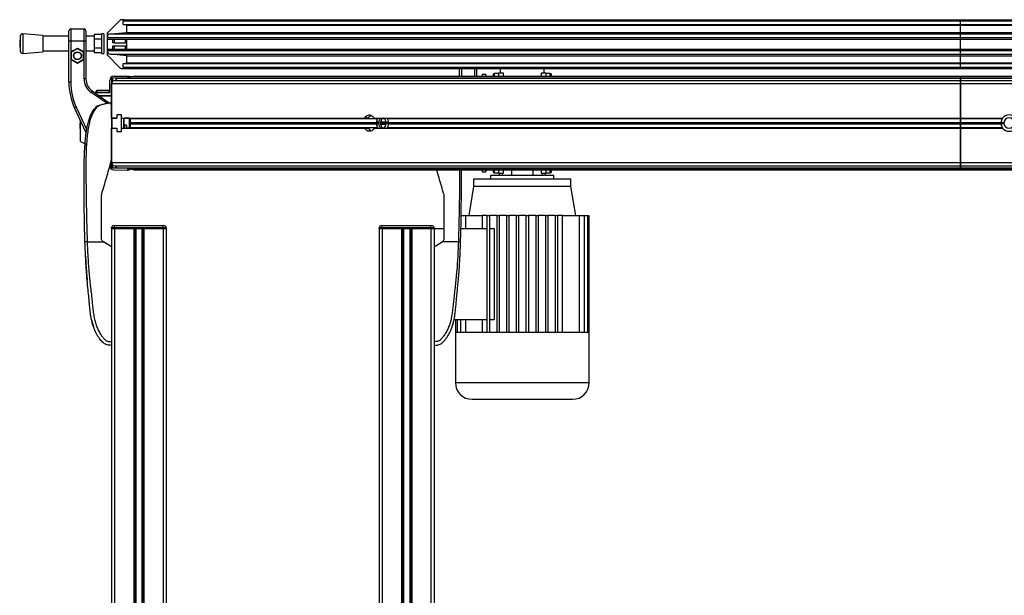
# Model space of a CAD drawing. Header units: millimetres. Extents: x 0 to 420, y 0 to 297.
# Tile 64 of 79: x 289 to 329, y 218 to 242. Entities that reach past the tile are written whole.
import ezdxf

# ---------------------------------------------------------------- set-up
doc = ezdxf.new("R2010")
doc.units = ezdxf.units.MM

msp = doc.modelspace()

# ---------------------------------------------------------------- linework, layer by layer
at = {"color": 7, "linetype": 'Continuous', "lineweight": 25}
for p, q in [((293.12601, 241.77365), (292.6053, 241.25294)), ((293.29066, 241.78829), (293.16137, 241.78829)), ((293.24066, 241.73829), (293.29066, 241.78829)), ((293.24066, 241.58829), (293.24066, 241.73829)), ((293.24066, 241.73829), (327.64066, 241.73829)), ((293.24066, 241.58829), (327.64066, 241.58829)), ((293.39066, 241.56279), (293.24066, 241.58829)), ((293.29066, 241.78829), (327.64066, 241.78829)), ((293.39066, 241.56279), (327.64066, 241.56279)), ((293.39066, 241.26828), (293.39066, 241.56279)), ((327.64066, 241.73829), (327.64066, 241.78829)), ((327.64066, 241.78829), (355.99066, 241.78829)), ((327.64066, 241.73829), (355.99066, 241.73829)), ((327.64066, 241.58829), (327.64066, 241.73829)), ((327.64066, 241.58829), (355.99066, 241.58829)), ((327.64066, 241.56279), (327.64066, 241.58829)), ((327.64066, 241.56279), (355.99066, 241.56279)), ((327.64066, 241.26828), (327.64066, 241.56279)), ((289.01775, 241.11348), (288.99426, 240.80558)), ((289.01775, 241.11348), (289.01775, 240.49768)), ((289.94426, 241.14308), (289.12507, 241.20558)), ((289.12507, 241.20558), (289.12507, 240.40558)), ((289.94426, 241.14308), (289.94426, 240.46808)), ((291.01566, 241.10558), (289.94426, 241.10558)), ((291.01566, 240.90558), (291.01566, 241.33058)), ((291.09066, 241.40558), (291.09066, 240.90558)), ((291.09066, 241.40558), (291.64066, 241.40558)), ((291.64066, 240.90558), (291.64066, 241.40558)), ((291.71566, 241.33058), (291.71566, 240.90558)), ((292.05514, 241.10558), (291.71566, 241.10558)), ((292.35514, 241.18086), (292.05514, 241.18086)), ((292.05514, 241.18086), (292.05514, 240.99322)), ((292.45514, 241.20558), (292.35514, 241.20558)), ((292.35514, 241.20558), (292.35514, 240.40558)), ((292.45514, 241.20558), (292.45514, 240.40558)), ((292.59066, 241.21758), (292.59066, 241.06084)), ((292.72758, 241.21027), (293.39066, 241.26828)), ((292.72758, 241.21027), (327.64066, 241.21027)), ((293.39066, 241.26828), (327.64066, 241.26828)), ((327.64066, 241.21027), (327.64066, 241.26828)), ((327.64066, 241.26828), (343.35545, 241.26828)), ((327.64066, 241.06084), (327.64066, 241.21027)), ((327.64066, 241.21027), (343.30317, 241.21027)), ((288.99426, 240.80558), (289.01775, 240.49768)), ((291.09066, 240.90558), (291.01566, 240.90558)), ((291.01566, 239.21877), (291.01566, 240.90558)), ((291.09066, 240.90558), (291.09066, 240.46435)), ((291.64066, 240.90558), (291.09066, 240.90558)), ((291.64066, 240.46435), (291.64066, 240.90558)), ((291.71566, 240.90558), (291.64066, 240.90558)), ((291.71566, 240.90558), (291.71566, 239.35314)), ((292.35514, 240.99322), (292.05514, 240.99322)), ((292.05514, 240.99322), (292.05514, 240.61794)), ((292.59066, 241.06084), (292.59066, 240.99329)), ((292.59066, 241.06084), (327.64066, 241.06084)), ((292.59066, 240.99329), (327.64066, 240.99329)), ((292.59066, 240.99329), (292.59066, 240.58329)), ((292.82066, 240.84329), (292.82066, 240.99329)), ((292.87066, 240.84329), (292.82066, 240.84329)), ((292.82066, 240.58329), (292.82066, 240.71829)), ((292.82066, 240.71829), (292.87066, 240.71829)), ((292.87066, 240.99329), (292.87066, 240.84329)), ((292.87066, 240.84329), (293.34066, 240.84329)), ((292.87066, 240.71829), (293.34066, 240.71829)), ((292.87066, 240.71829), (292.87066, 240.58329)), ((293.34066, 240.84329), (293.34066, 240.99329)), ((293.39066, 240.84329), (293.34066, 240.84329)), ((293.34066, 240.71829), (293.39066, 240.71829)), ((293.34066, 240.58329), (293.34066, 240.71829)), ((293.39066, 240.58329), (293.39066, 240.99329)), ((327.64066, 240.99329), (327.64066, 241.06084)), ((327.64066, 241.06084), (343.22432, 241.06084)), ((327.64066, 240.99329), (343.20736, 240.99329)), ((327.64066, 240.58329), (327.64066, 240.99329)), ((289.12507, 240.40558), (289.94426, 240.46808)), ((289.94426, 240.50558), (291.01566, 240.50558)), ((291.09066, 240.46435), (291.36566, 240.62312)), ((291.09066, 240.46435), (291.09066, 240.14681)), ((291.09066, 240.46435), (291.11566, 240.44992)), ((291.36566, 240.59426), (291.11566, 240.44992)), ((291.11566, 240.44992), (291.11566, 240.16124)), ((291.36566, 240.62312), (291.36566, 240.59426)), ((291.36566, 240.62312), (291.64066, 240.46435)), ((291.61566, 240.44992), (291.36566, 240.59426)), ((291.64066, 240.46435), (291.61566, 240.44992)), ((291.61566, 240.16124), (291.61566, 240.44992)), ((291.64066, 240.14681), (291.64066, 240.46435)), ((291.71566, 240.50558), (292.05514, 240.50558)), ((292.35514, 240.61794), (292.05514, 240.61794)), ((292.05514, 240.61794), (292.05514, 240.4303)), ((292.35514, 240.4303), (292.05514, 240.4303)), ((292.35514, 240.40558), (292.45514, 240.40558)), ((292.59066, 240.58329), (292.59066, 240.51574)), ((292.59066, 240.58329), (327.64066, 240.58329)), ((292.59066, 240.51574), (327.64066, 240.51574)), ((292.59066, 240.51574), (292.59066, 240.359)), ((292.6053, 240.32365), (293.12601, 239.80294)), ((292.72758, 240.36631), (327.64066, 240.36631)), ((293.39066, 240.3083), (292.72758, 240.36631)), ((293.39066, 240.3083), (327.64066, 240.3083)), ((293.39066, 240.01379), (293.39066, 240.3083)), ((327.64066, 240.51574), (327.64066, 240.58329)), ((327.64066, 240.58329), (343.19961, 240.58329)), ((327.64066, 240.36631), (327.64066, 240.51574)), ((327.64066, 240.51574), (343.19961, 240.51574)), ((327.64066, 240.3083), (327.64066, 240.36631)), ((327.64066, 240.36631), (343.19961, 240.36631)), ((327.64066, 240.3083), (343.19961, 240.3083)), ((327.64066, 240.01379), (327.64066, 240.3083)), ((291.11566, 240.16124), (291.09066, 240.14681)), ((291.09066, 240.14681), (291.09066, 239.21877)), ((291.36566, 239.98804), (291.09066, 240.14681)), ((291.11566, 240.16124), (291.36566, 240.01691)), ((291.36566, 240.01691), (291.61566, 240.16124)), ((291.64066, 240.14681), (291.36566, 239.98804)), ((291.36566, 240.01691), (291.36566, 239.98804)), ((291.61566, 240.16124), (291.64066, 240.14681)), ((291.64066, 239.35314), (291.64066, 240.14681)), ((293.24066, 239.98829), (293.39066, 240.01379)), ((293.24066, 239.83829), (293.24066, 239.98829)), ((293.24066, 239.98829), (327.64066, 239.98829)), ((293.39066, 240.01379), (327.64066, 240.01379)), ((327.64066, 239.98829), (327.64066, 240.01379)), ((327.64066, 240.01379), (343.19961, 240.01379)), ((327.64066, 239.98829), (343.19961, 239.98829)), ((327.64066, 239.83829), (327.64066, 239.98829)), ((292.86413, 239.46481), (293.44066, 239.46984)), ((293.16137, 239.78829), (293.29066, 239.78829)), ((293.29066, 239.78829), (293.24066, 239.83829)), ((293.24066, 239.83829), (327.64066, 239.83829)), ((293.29066, 239.78829), (327.64066, 239.78829)), ((293.44066, 239.46984), (293.49066, 239.47027)), ((293.44066, 239.39418), (293.44066, 239.46984)), ((293.49066, 239.47027), (293.49066, 239.39462)), ((293.67566, 239.44829), (293.67566, 239.47329)), ((293.67566, 239.47329), (327.64066, 239.47329)), ((307.06566, 239.47329), (307.06566, 239.78829)), ((307.14066, 239.78829), (307.14066, 239.47329)), ((307.69066, 239.47329), (307.69066, 239.78829)), ((307.76566, 239.78829), (307.76566, 239.47329)), ((308.1409, 239.53829), (307.9909, 239.53829)), ((307.9909, 239.53829), (307.9909, 239.47329)), ((308.1409, 239.53829), (308.1409, 239.47329)), ((308.6659, 239.57579), (308.4909, 239.57579)), ((308.4909, 239.57579), (308.4909, 239.47329)), ((308.8659, 239.58829), (308.6659, 239.58829)), ((308.6659, 239.58829), (308.6659, 239.47329)), ((308.7409, 239.58829), (308.7409, 239.78829)), ((308.8659, 239.47329), (308.8659, 239.58829)), ((310.6159, 239.58829), (310.4159, 239.58829)), ((310.4159, 239.58829), (310.4159, 239.47329)), ((310.5409, 239.58829), (310.5409, 239.78829)), ((310.6159, 239.47329), (310.6159, 239.58829)), ((310.7909, 239.57579), (310.6159, 239.57579)), ((310.7909, 239.47329), (310.7909, 239.57579)), ((327.64066, 239.78829), (327.64066, 239.83829)), ((327.64066, 239.83829), (343.19961, 239.83829)), ((327.64066, 239.78829), (343.19961, 239.78829)), ((327.64066, 239.44829), (327.64066, 239.47329)), ((327.64066, 239.47329), (335.14066, 239.47329)), ((291.09066, 239.21877), (291.01566, 239.21877)), ((291.71566, 239.35314), (291.64066, 239.35314)), ((292.69066, 238.81432), (292.69066, 239.28981)), ((293.44066, 239.39418), (292.76566, 239.38829)), ((292.76566, 239.38829), (292.76566, 239.1634)), ((292.76566, 239.21297), (292.7759, 239.21297)), ((292.76566, 239.1634), (292.76566, 237.7459)), ((292.76566, 237.7459), (292.76566, 239.1634)), ((292.76566, 239.1634), (327.64066, 239.1634)), ((292.80283, 239.38862), (292.80283, 239.25235)), ((292.89066, 239.2884), (327.64066, 239.2884)), ((292.96316, 239.2884), (292.96316, 239.38068)), ((292.96316, 239.38068), (292.96316, 239.2884)), ((292.96316, 239.38068), (327.64066, 239.38068)), ((293.49066, 239.39462), (293.44066, 239.39418)), ((293.49066, 239.39462), (293.49066, 239.38068)), ((293.54716, 239.38068), (293.54716, 239.44829)), ((293.54716, 239.44829), (327.64066, 239.44829)), ((327.64066, 239.44829), (335.14066, 239.44829)), ((327.64066, 239.38068), (327.64066, 239.44829)), ((327.64066, 239.2884), (327.64066, 239.38068)), ((327.64066, 239.38068), (335.14066, 239.38068)), ((327.64066, 239.38068), (327.64066, 239.2884)), ((327.64066, 239.2884), (327.64066, 239.1634)), ((327.64066, 239.2884), (335.14066, 239.2884)), ((327.64066, 239.1634), (327.64066, 239.2884)), ((327.64066, 239.1634), (327.64066, 237.7459)), ((327.64066, 239.1634), (335.14066, 239.1634)), ((327.64066, 237.7459), (327.64066, 239.1634)), ((291.97151, 238.86165), (291.92849, 238.80021)), ((292.56759, 238.35271), (291.92849, 238.80021)), ((291.97151, 238.86165), (292.67121, 238.37172)), ((292.14066, 238.84737), (292.14066, 238.84851)), ((292.14066, 238.75996), (292.14066, 238.84737)), ((292.14066, 238.74321), (292.14066, 238.75996)), ((292.16544, 238.87351), (292.66587, 238.87788)), ((292.66587, 238.87636), (292.16544, 238.87199)), ((292.16544, 238.87199), (292.16544, 238.78531)), ((292.66587, 238.78898), (292.16544, 238.78531)), ((292.24066, 238.67329), (292.74087, 238.67766)), ((292.24066, 238.67319), (292.24066, 238.67329)), ((292.25479, 238.66329), (292.76566, 238.66329)), ((292.66587, 238.78898), (292.66587, 238.87636)), ((292.18032, 238.23949), (292.30371, 238.29006)), ((292.64281, 238.36927), (292.76566, 238.37985)), ((291.31786, 238.19393), (291.24989, 238.16223)), ((291.72823, 237.13643), (291.24989, 238.16223)), ((291.31786, 238.19393), (291.74948, 237.26831)), ((292.16526, 238.23077), (292.15231, 238.21995)), ((293.18066, 237.87318), (292.98066, 237.87318)), ((292.98066, 237.87318), (292.98066, 237.74068)), ((293.18066, 237.19818), (293.18066, 237.87318)), ((291.48066, 237.64441), (291.48066, 237.66734)), ((291.48066, 237.64441), (291.49066, 237.64425)), ((291.48066, 237.64318), (291.48066, 237.64441)), ((291.48066, 237.64318), (291.49066, 237.643)), ((291.48066, 237.61706), (291.49066, 237.61712)), ((291.48066, 237.59674), (291.49066, 237.59658)), ((291.48066, 237.56704), (291.49066, 237.56687)), ((291.48066, 237.51865), (291.48066, 237.53547)), ((291.48066, 237.51865), (291.49066, 237.51864)), ((291.48066, 237.50292), (291.48066, 237.51865)), ((291.48066, 237.50292), (291.49066, 237.50275)), ((291.48066, 237.42523), (291.48066, 237.50292)), ((291.49066, 236.78829), (291.49066, 237.643)), ((292.76566, 237.7459), (292.76566, 237.74568)), ((292.76566, 237.7459), (292.98066, 237.7459)), ((292.76566, 237.74568), (292.98066, 237.74568)), ((292.76762, 237.45227), (292.76566, 237.45231)), ((292.78066, 237.74068), (292.78066, 237.33068)), ((292.98066, 237.74068), (292.78066, 237.74068)), ((292.81609, 237.74568), (292.81609, 237.74068)), ((293.18066, 237.7459), (303.17022, 237.7459)), ((293.26566, 237.3309), (293.26566, 237.7459)), ((293.27908, 237.50465), (293.26566, 237.52376)), ((293.27908, 237.3309), (293.27908, 237.50465)), ((293.28066, 237.5021), (293.28066, 237.7459)), ((293.50316, 237.73829), (293.28066, 237.73829)), ((293.28363, 237.49028), (293.28363, 237.3309)), ((293.37613, 237.45568), (293.28363, 237.45568)), ((293.38863, 237.44318), (293.37613, 237.45568)), ((293.37613, 237.3309), (293.37613, 237.45568)), ((293.38863, 237.44318), (293.38863, 237.3309)), ((293.51566, 237.72579), (293.50316, 237.73829)), ((293.50316, 237.33829), (293.50316, 237.73829)), ((293.51566, 237.72579), (293.51566, 237.35079)), ((293.52907, 237.7459), (293.53066, 237.7234)), ((293.53066, 237.7234), (293.52907, 237.7459)), ((293.53066, 237.7234), (293.53066, 237.56535)), ((293.53066, 237.7234), (303.69136, 237.7234)), ((293.53066, 237.56535), (293.53066, 237.7234)), ((293.53066, 237.56535), (303.65279, 237.56535)), ((293.53066, 237.51123), (293.53066, 237.3534)), ((293.53066, 237.3534), (293.53066, 237.51123)), ((293.53066, 237.51123), (303.65279, 237.51123)), ((293.53212, 237.56182), (293.55211, 237.54183)), ((293.55211, 237.54183), (293.53212, 237.56182)), ((293.53212, 237.56182), (303.65362, 237.56182)), ((293.55211, 237.53476), (293.53212, 237.51477)), ((293.53212, 237.51477), (293.55211, 237.53476)), ((293.53212, 237.51477), (303.65362, 237.51477)), ((293.55211, 237.54183), (303.756, 237.54183)), ((293.55211, 237.53476), (303.756, 237.53476)), ((303.31991, 237.7459), (303.17022, 237.7459)), ((303.55224, 237.7459), (327.64066, 237.7459)), ((303.65483, 237.55995), (303.65362, 237.56182)), ((303.65362, 237.51477), (303.65483, 237.51664)), ((303.74478, 237.55894), (303.65483, 237.55995)), ((303.65483, 237.51664), (303.74478, 237.51765)), ((303.69136, 237.7234), (303.70173, 237.7459)), ((303.756, 237.54183), (303.74478, 237.55894)), ((303.74478, 237.51765), (303.756, 237.53476)), ((303.81823, 237.53829), (303.85358, 237.58829)), ((303.85358, 237.48829), (303.81823, 237.53829)), ((303.81823, 237.53829), (304.06204, 237.53829)), ((303.85358, 237.58829), (303.85358, 237.67781)), ((303.85358, 237.58829), (304.04486, 237.58829)), ((303.85358, 237.39877), (303.85358, 237.48829)), ((303.85358, 237.48829), (304.04486, 237.48829)), ((303.9127, 237.73329), (303.95722, 237.73329)), ((304.13838, 237.55995), (304.04842, 237.55894)), ((304.04842, 237.55894), (304.06104, 237.54183)), ((304.06104, 237.53476), (304.04842, 237.51765)), ((304.04842, 237.51765), (304.13838, 237.51664)), ((304.06104, 237.54183), (327.64066, 237.54183)), ((304.06104, 237.53476), (327.64066, 237.53476)), ((304.09652, 237.7234), (327.64066, 237.7234)), ((304.13577, 237.56535), (327.64066, 237.56535)), ((304.13577, 237.51123), (327.64066, 237.51123)), ((304.13698, 237.56182), (327.64066, 237.56182)), ((304.13698, 237.56182), (304.13838, 237.55995)), ((304.13838, 237.51664), (304.13698, 237.51477)), ((304.13698, 237.51477), (327.64066, 237.51477)), ((327.64066, 237.7459), (327.64066, 237.7234)), ((327.64066, 237.7459), (329.37457, 237.7459)), ((327.64066, 237.7234), (327.64066, 237.7459)), ((327.64066, 237.7234), (327.64066, 237.56535)), ((327.64066, 237.7234), (329.35845, 237.7234)), ((327.64066, 237.56535), (327.64066, 237.7234)), ((327.64066, 237.56535), (327.64066, 237.56182)), ((327.64066, 237.56535), (329.30424, 237.56535)), ((327.64066, 237.56182), (327.64066, 237.56535)), ((327.64066, 237.56182), (327.64066, 237.54183)), ((327.64066, 237.56182), (329.30398, 237.56182)), ((327.64066, 237.54183), (327.64066, 237.56182)), ((327.64066, 237.54183), (327.64066, 237.53476)), ((327.64066, 237.54183), (329.42819, 237.54183)), ((327.64066, 237.53476), (327.64066, 237.54183)), ((327.64066, 237.53476), (327.64066, 237.51477)), ((327.64066, 237.53476), (329.42819, 237.53476)), ((327.64066, 237.51477), (327.64066, 237.53476)), ((327.64066, 237.51477), (327.64066, 237.51123)), ((327.64066, 237.51477), (329.30398, 237.51477)), ((327.64066, 237.51123), (327.64066, 237.51477)), ((327.64066, 237.51123), (327.64066, 237.3534)), ((327.64066, 237.51123), (329.30424, 237.51123)), ((327.64066, 237.3534), (327.64066, 237.51123)), ((329.42869, 237.55328), (329.30349, 237.55328)), ((329.30349, 237.5233), (329.42869, 237.5233)), ((329.35845, 237.7234), (329.37563, 237.74379)), ((291.48066, 237.42523), (291.49066, 237.42539)), ((291.48066, 237.40977), (291.48066, 237.42523)), ((291.48066, 237.40977), (291.49066, 237.40977)), ((291.48066, 237.34022), (291.48066, 237.40977)), ((291.48066, 237.32352), (291.48066, 237.34022)), ((291.48066, 237.34022), (291.49066, 237.34022)), ((291.48066, 237.32352), (291.49066, 237.32335)), ((291.48066, 237.32193), (291.48066, 237.32352)), ((291.48066, 237.32193), (291.49066, 237.32182)), ((291.48066, 237.31593), (291.48066, 237.32193)), ((291.48066, 237.31593), (291.49066, 237.31575)), ((292.76566, 237.3309), (292.76566, 235.9134)), ((292.76566, 235.9134), (292.76566, 237.3309)), ((292.76566, 237.3309), (292.78066, 237.3309)), ((292.78066, 237.33068), (292.98066, 237.33068)), ((292.98066, 237.33068), (292.98066, 237.19818)), ((292.98066, 237.19818), (293.18066, 237.19818)), ((293.18066, 237.3309), (303.1701, 237.3309)), ((293.38863, 237.33829), (293.50316, 237.33829)), ((293.50316, 237.33829), (293.51566, 237.35079)), ((293.53066, 237.3534), (293.52907, 237.3309)), ((293.52907, 237.3309), (293.53066, 237.3534)), ((293.53066, 237.3534), (303.69125, 237.3534)), ((303.1701, 237.3309), (303.31979, 237.3309)), ((303.55237, 237.3309), (327.64066, 237.3309)), ((303.70157, 237.3309), (303.69125, 237.3534)), ((303.91251, 237.34329), (303.95722, 237.34329)), ((304.09662, 237.3534), (304.07972, 237.33079)), ((304.09662, 237.3534), (327.64066, 237.3534)), ((327.64066, 237.3534), (327.64066, 237.3309)), ((327.64066, 237.3534), (329.3583, 237.3534)), ((327.64066, 237.3309), (327.64066, 237.3534)), ((327.64066, 237.3309), (327.64066, 235.9134)), ((327.64066, 235.9134), (327.64066, 237.3309)), ((327.64066, 237.3309), (329.37439, 237.3309)), ((329.37732, 237.3284), (329.3583, 237.3534)), ((291.49066, 236.78829), (291.6791, 236.68257)), ((291.68055, 236.69982), (291.67102, 236.58964)), ((291.68812, 236.69995), (291.68047, 236.69982)), ((292.75576, 235.97157), (292.76566, 236.0412)), ((292.76566, 235.9134), (327.64066, 235.9134)), ((292.76566, 235.68829), (292.76566, 235.91318)), ((292.76566, 235.86362), (292.776, 235.86362)), ((292.80283, 235.82424), (292.80283, 235.68797)), ((327.64066, 235.9134), (327.64066, 235.7884)), ((327.64066, 235.9134), (335.14066, 235.9134)), ((327.64066, 235.7884), (327.64066, 235.9134)), ((293.44109, 235.6824), (292.76566, 235.68829)), ((292.86413, 235.61178), (293.44109, 235.60674)), ((292.89066, 235.7884), (327.64066, 235.7884)), ((292.89066, 235.78818), (292.96316, 235.78818)), ((292.96316, 235.6959), (292.96316, 235.7884)), ((292.96316, 235.7884), (292.96316, 235.6959)), ((292.96316, 235.6959), (327.64066, 235.6959)), ((293.44109, 235.60674), (293.44109, 235.6824)), ((293.44109, 235.6824), (293.49066, 235.68197)), ((293.49066, 235.60631), (293.44109, 235.60674)), ((293.49066, 235.6959), (293.49066, 235.68197)), ((293.49066, 235.68197), (293.49066, 235.60631)), ((293.54716, 235.6959), (293.54716, 235.62829)), ((327.64066, 235.62829), (293.54716, 235.62829)), ((293.67566, 235.62829), (293.67566, 235.60329)), ((327.64066, 235.60329), (293.67566, 235.60329)), ((307.9909, 235.60329), (307.9909, 235.53829)), ((307.9909, 235.53829), (308.1409, 235.53829)), ((308.1409, 235.60329), (308.1409, 235.53829)), ((308.4909, 235.60329), (308.4909, 235.50079)), ((308.4909, 235.50079), (308.6659, 235.50079)), ((308.6659, 235.60329), (308.6659, 235.48829)), ((308.6659, 235.48829), (308.8659, 235.48829)), ((308.6909, 235.48829), (308.6909, 235.38829)), ((308.8285, 235.38829), (308.8285, 235.48829)), ((308.8659, 235.48829), (308.8659, 235.60329)), ((309.19369, 235.60329), (309.19369, 235.38829)), ((310.08811, 235.38829), (310.08811, 235.60329)), ((310.4159, 235.60329), (310.4159, 235.48829)), ((310.4159, 235.48829), (310.6159, 235.48829)), ((310.4533, 235.48829), (310.4533, 235.38829)), ((310.5909, 235.38829), (310.5909, 235.48829)), ((310.6159, 235.48829), (310.6159, 235.60329)), ((310.6159, 235.50079), (310.7909, 235.50079)), ((310.7909, 235.50079), (310.7909, 235.60329)), ((327.64066, 235.7884), (335.14066, 235.7884)), ((327.64066, 235.6959), (327.64066, 235.7884)), ((327.64066, 235.7884), (327.64066, 235.6959)), ((327.64066, 235.6959), (335.14066, 235.6959)), ((327.64066, 235.6959), (327.64066, 235.62829)), ((335.14066, 235.62829), (327.64066, 235.62829)), ((327.64066, 235.62829), (327.64066, 235.60329)), ((335.14066, 235.60329), (327.64066, 235.60329)), ((307.6409, 235.23829), (307.6409, 234.93829)), ((311.6409, 235.23829), (307.6409, 235.23829)), ((308.3409, 235.38829), (308.3409, 235.23829)), ((310.9409, 235.38829), (308.3409, 235.38829)), ((310.9409, 235.23829), (310.9409, 235.38829)), ((311.6409, 234.93829), (311.6409, 235.23829)), ((292.35641, 234.57316), (292.36235, 234.61494)), ((306.41897, 234.61494), (306.4249, 234.57316)), ((307.6409, 234.93829), (307.4409, 233.73829)), ((311.6409, 234.93829), (307.6409, 234.93829)), ((311.8409, 233.73829), (311.6409, 234.93829)), ((307.13045, 233.73829), (307.30424, 233.73829)), ((307.30424, 233.73829), (307.30424, 233.21329)), ((307.30424, 233.73829), (307.98636, 233.73829)), ((308.1909, 233.73829), (307.98636, 233.73829)), ((307.98636, 233.73829), (307.98636, 233.21329)), ((308.1909, 233.73829), (308.2909, 233.73829)), ((308.1909, 233.73829), (308.1909, 228.93829)), ((308.2909, 233.73829), (308.2909, 228.93829)), ((308.5909, 233.73829), (308.2909, 233.73829)), ((308.5909, 233.73829), (308.5909, 228.93829)), ((308.5909, 233.73829), (308.6909, 233.73829)), ((308.6909, 233.73829), (308.6909, 228.93829)), ((308.9909, 233.73829), (308.6909, 233.73829)), ((308.9909, 233.73829), (309.0909, 233.73829)), ((308.9909, 233.73829), (308.9909, 228.93829)), ((309.0909, 233.73829), (309.0909, 228.93829)), ((309.3909, 233.73829), (309.0909, 233.73829)), ((309.3909, 233.73829), (309.3909, 228.93829)), ((309.3909, 233.73829), (309.4909, 233.73829)), ((309.4909, 233.73829), (309.4909, 228.93829)), ((309.7909, 233.73829), (309.4909, 233.73829)), ((309.7909, 233.73829), (309.8909, 233.73829)), ((309.7909, 233.73829), (309.7909, 228.93829)), ((309.8909, 233.73829), (309.8909, 228.93829)), ((310.1909, 233.73829), (309.8909, 233.73829)), ((310.1909, 233.73829), (310.1909, 228.93829)), ((310.1909, 233.73829), (310.2909, 233.73829)), ((310.2909, 233.73829), (310.2909, 228.93829)), ((310.5909, 233.73829), (310.2909, 233.73829)), ((310.5909, 233.73829), (310.6909, 233.73829)), ((310.5909, 233.73829), (310.5909, 228.93829)), ((310.6909, 233.73829), (310.6909, 228.93829)), ((310.9909, 233.73829), (310.6909, 233.73829)), ((310.9909, 233.73829), (310.9909, 228.93829)), ((310.9909, 233.73829), (311.0909, 233.73829)), ((311.0909, 233.73829), (311.0909, 228.93829)), ((311.29544, 233.73829), (311.0909, 233.73829)), ((311.29544, 228.93829), (311.29544, 233.73829)), ((311.29544, 233.73829), (311.97756, 233.73829)), ((311.97756, 233.73829), (311.97756, 228.93829)), ((311.97756, 233.73829), (312.18255, 233.73829)), ((312.18255, 233.73829), (312.18255, 228.93829)), ((312.18255, 233.73829), (312.31298, 233.73829)), ((312.31298, 233.73829), (312.31298, 228.93829)), ((312.31298, 233.73829), (312.37951, 233.73829)), ((312.37951, 233.73829), (312.37951, 228.93829)), ((292.76566, 233.2057), (292.76566, 233.2307)), ((292.89066, 233.2307), (292.76566, 233.2307)), ((292.76566, 233.2057), (292.76566, 201.8307)), ((292.76566, 233.2057), (292.89066, 233.2057)), ((292.89066, 233.2057), (292.76566, 233.2057)), ((292.86566, 233.3307), (292.89066, 233.3307)), ((292.89066, 233.2307), (292.89066, 233.3307)), ((292.89066, 233.3307), (294.89066, 233.3307)), ((292.89066, 233.2307), (292.89066, 233.2057)), ((294.89066, 233.2307), (292.89066, 233.2307)), ((292.89066, 233.2057), (292.89066, 201.8307)), ((292.89066, 233.2057), (293.68316, 233.2057)), ((292.89066, 233.2057), (294.89066, 233.2057)), ((293.68316, 233.2057), (293.68316, 201.8307)), ((293.73736, 233.2057), (293.73736, 201.8307)), ((293.76606, 233.2057), (293.76606, 201.8307)), ((294.01525, 233.2057), (294.01525, 201.8307)), ((294.04396, 233.2057), (294.04396, 201.8307)), ((294.09816, 233.2057), (294.09816, 201.8307)), ((294.09816, 233.2057), (294.89066, 233.2057)), ((294.89066, 233.2307), (294.89066, 233.3307)), ((294.89066, 233.3307), (294.91566, 233.3307)), ((294.89066, 233.2057), (294.89066, 233.2307)), ((295.01566, 233.2307), (294.89066, 233.2307)), ((294.89066, 233.2057), (294.89066, 201.8307)), ((294.89066, 233.2057), (295.01566, 233.2057)), ((295.01566, 233.2057), (294.89066, 233.2057)), ((295.01566, 233.2307), (295.01566, 233.2057)), ((295.01566, 233.2057), (295.01566, 201.8307)), ((303.76566, 233.2057), (303.76566, 233.2307)), ((303.89066, 233.2307), (303.76566, 233.2307)), ((303.76566, 233.2057), (303.76566, 201.8307)), ((303.76566, 233.2057), (303.89066, 233.2057)), ((303.89066, 233.2057), (303.76566, 233.2057)), ((303.86566, 233.3307), (303.89066, 233.3307)), ((303.89066, 233.2307), (303.89066, 233.3307)), ((303.89066, 233.3307), (305.89066, 233.3307)), ((303.89066, 233.2307), (303.89066, 233.2057)), ((305.89066, 233.2307), (303.89066, 233.2307)), ((303.89066, 233.2057), (303.89066, 201.8307)), ((303.89066, 233.2057), (304.68316, 233.2057)), ((303.89066, 233.2057), (305.89066, 233.2057)), ((304.68316, 233.2057), (304.68316, 201.8307)), ((304.73736, 233.2057), (304.73736, 201.8307)), ((304.76606, 233.2057), (304.76606, 201.8307)), ((305.01525, 233.2057), (305.01525, 201.8307)), ((305.04396, 233.2057), (305.04396, 201.8307)), ((305.09816, 233.2057), (305.09816, 201.8307)), ((305.09816, 233.2057), (305.89066, 233.2057)), ((305.89066, 233.2307), (305.89066, 233.3307)), ((305.89066, 233.3307), (305.91566, 233.3307)), ((305.89066, 233.2057), (305.89066, 233.2307)), ((306.01566, 233.2307), (305.89066, 233.2307)), ((305.89066, 233.2057), (305.89066, 201.8307)), ((305.89066, 233.2057), (306.01566, 233.2057)), ((306.01566, 233.2057), (305.89066, 233.2057)), ((306.01566, 233.2307), (306.01566, 233.2057)), ((306.01566, 233.21329), (306.4249, 233.21329)), ((306.01566, 233.2057), (306.01566, 201.8307)), ((307.12085, 233.21329), (308.1909, 233.21329)), ((308.2909, 233.21329), (308.49009, 233.21329)), ((308.49009, 233.21329), (308.49009, 229.46329)), ((291.76679, 232.65568), (292.43312, 232.65568)), ((292.43312, 232.65568), (292.4291, 232.6581)), ((292.76566, 232.45568), (292.43312, 232.65568)), ((306.01566, 232.45568), (306.34819, 232.65568)), ((306.34819, 232.65568), (306.35221, 232.6581)), ((307.01453, 232.65568), (306.34819, 232.65568)), ((306.01566, 232.45568), (306.01566, 228.55568)), ((291.69875, 232.08385), (291.69876, 232.08385)), ((291.70444, 231.97385), (291.7058, 231.94724)), ((307.07687, 231.97384), (307.08248, 232.08385)), ((291.71749, 231.73421), (291.75427, 231.23291)), ((307.04775, 231.48798), (307.05292, 231.56733)), ((307.06232, 231.71508), (307.06382, 231.73422)), ((291.94721, 229.45502), (292.02615, 229.16667)), ((306.75502, 229.16326), (306.81483, 229.36376)), ((306.83736, 229.46329), (308.1909, 229.46329)), ((306.90229, 229.46329), (306.90229, 228.93829)), ((306.96882, 229.46329), (306.96882, 228.93829)), ((307.09925, 229.46329), (307.09925, 228.93829)), ((307.30424, 229.46329), (307.30424, 228.93829)), ((307.98636, 229.46329), (307.98636, 228.93829)), ((308.2909, 229.46329), (308.49009, 229.46329)), ((306.8909, 228.93829), (306.8909, 226.87579)), ((306.90229, 228.93829), (306.8909, 228.93829)), ((306.96882, 228.93829), (306.90229, 228.93829)), ((307.09925, 228.93829), (306.96882, 228.93829)), ((307.30424, 228.93829), (307.09925, 228.93829)), ((308.1909, 228.93829), (307.30424, 228.93829)), ((308.5909, 228.93829), (308.1909, 228.93829)), ((308.9909, 228.93829), (308.5909, 228.93829)), ((309.3909, 228.93829), (308.9909, 228.93829)), ((309.8909, 228.93829), (309.3909, 228.93829)), ((310.2909, 228.93829), (309.8909, 228.93829)), ((310.6909, 228.93829), (310.2909, 228.93829)), ((311.0909, 228.93829), (310.6909, 228.93829)), ((311.97756, 228.93829), (311.0909, 228.93829)), ((312.18255, 228.93829), (311.97756, 228.93829)), ((312.31298, 228.93829), (312.18255, 228.93829)), ((312.37951, 228.93829), (312.31298, 228.93829)), ((312.3909, 228.93829), (312.37951, 228.93829)), ((312.3909, 226.87579), (312.3909, 228.93829)), ((306.8909, 226.87579), (309.6409, 226.87579)), ((309.6409, 226.87579), (312.3909, 226.87579))]:
    msp.add_line(p, q, dxfattribs=at)
at = {"color": 7, "linetype": 'Continuous', "lineweight": 25, "flags": 128}
for points in [[(291.70397, 231.97384), (291.70397, 231.97384), (291.70397, 231.97385)], [(307.07734, 231.97386), (307.07734, 231.97385), (307.07735, 231.97384)], [(307.07735, 231.97384), (307.07734, 231.97384), (307.07734, 231.97385)]]:
    msp.add_lwpolyline(points, dxfattribs=at)
at = {"color": 7, "linetype": 'Continuous', "lineweight": 25}
for radius in [0.1625, 0.15]:
    msp.add_circle((291.36566, 240.30558), radius, dxfattribs=at)
for centre, radius, start, end in [((293.16137, 241.73829), 0.05, 90, 135), ((289.11746, 241.10587), 0.1, 85.637086, 175.637086), ((291.09066, 241.33058), 0.075, 90, 180), ((291.64066, 241.33058), 0.075, 0, 90), ((292.64066, 241.21758), 0.05, 135, 180), ((292.74066, 241.06084), 0.15, 95, 180), ((289.11746, 240.50529), 0.1, 184.362914, 274.362914), ((292.74066, 240.51574), 0.15, 180, 265), ((292.64066, 240.359), 0.05, 180, 225), ((292.86566, 239.28981), 0.175, 90.5, 180), ((293.16137, 239.83829), 0.05, 225, 270), ((308.4909, 239.52579), 0.05, 90, 180), ((310.7909, 239.52579), 0.05, 0, 90), ((293.51566, 239.21877), 2.5, 180, 205), ((293.51566, 239.21877), 2.425, 180, 205), ((292.31566, 239.35314), 0.675, 180, 235), ((292.31566, 239.35314), 0.6, 180, 235), ((292.89066, 239.1634), 0.125, 90, 180), ((292.89066, 239.1634), 0.125, 90, 180), ((292.16566, 238.84851), 0.025, 90.5, 180), ((292.16546, 238.84718), 0.02481, 90.059677, 179.5632), ((292.66566, 238.90288), 0.025, 270.5, 0), ((292.66585, 238.90117), 0.02481, 270.059677, 359.5632), ((292.74066, 238.70266), 0.025, 270.5, 0), ((292.69066, 238.26654), 0.075, 0, 55), ((329.64066, 237.53829), 0.3375, 37.962405, 142.037595), ((293.25863, 237.49028), 0.025, 0, 35.095817), ((293.53565, 237.56535), 0.005, 180, 225), ((293.53565, 237.56535), 0.005, 180, 225), ((293.53565, 237.51123), 0.005, 135, 180), ((293.53565, 237.51123), 0.005, 135, 180), ((293.54858, 237.53829), 0.005, 315, 45), ((293.54858, 237.53829), 0.005, 315, 45), ((304.07393, 237.54545), 0.41935, 151.444361, 178.018636), ((304.07401, 237.53115), 0.41942, 181.98276, 208.517639), ((303.93813, 237.50939), 0.19352, 177.555241, 247.268915), ((303.94309, 237.56395), 0.19837, 113.473666, 181.44843), ((303.85523, 237.56725), 0.19338, 357.537551, 67.412735), ((303.84997, 237.51268), 0.19851, 293.61668, 1.433034), ((329.64066, 237.53829), 0.3375, 176.002567, 177.454091), ((329.64066, 237.53829), 0.3375, 182.545909, 183.997433), ((329.64066, 237.53829), 0.3375, 146.737366, 175.40086), ((329.64066, 237.53829), 0.3375, 184.59914, 213.217493), ((329.64066, 237.53829), 0.2125, 175.954467, 179.046996), ((329.64066, 237.53829), 0.2125, 180.953004, 184.045533), ((329.64066, 237.53829), 0.2125, 4.045533, 175.954467), ((329.64066, 237.53829), 0.2125, 184.045533, 355.954467), ((329.64066, 237.53829), 0.3375, 217.914534, 322.085466), ((292.89066, 235.9134), 0.125, 180, 270), ((292.89066, 235.9134), 0.125, 180, 270), ((292.89066, 235.91318), 0.125, 180, 270), ((292.86566, 235.78677), 0.175, 180, 269.5), ((308.4909, 235.55079), 0.05, 180, 270), ((310.7909, 235.55079), 0.05, 270, 0), ((292.86566, 233.2307), 0.1, 90, 180), ((294.91566, 233.2307), 0.1, 0, 90), ((303.86566, 233.2307), 0.1, 90, 180), ((305.91566, 233.2307), 0.1, 0, 90), ((307.5784, 226.87579), 0.6875, 180, 270), ((311.7034, 226.87579), 0.6875, 270, 0)]:
    msp.add_arc(centre, radius, start, end, dxfattribs=at)
for centre, major_axis, ratio, start_param, end_param in [((292.16566, 238.75993), (-0.00125, 0.02536), 0.98473294, 6.24182036, 7.80389004), ((292.16566, 238.77351), (-0.00022, 0.1), 0.00019086, 0.00000125, 0.17452751), ((292.66566, 238.77787), (0.00022, 0.10001), 0.00019085, 6.10866113, 6.28318739), ((292.66566, 238.81436), (-0.00125, 0.02536), 0.98473294, 3.1002277, 4.66229738)]:
    msp.add_ellipse(centre, major_axis=major_axis, ratio=ratio, start_param=start_param, end_param=end_param, dxfattribs=at)
for points, knots in [([(308.4409, 239.52579), (308.4409, 239.52344), (308.4409, 239.51944), (308.4409, 239.48676), (308.4409, 239.47329)], [0, 0, 0, 0, 0.58801917, 1, 1, 1, 1]), ([(310.8409, 239.47329), (310.8409, 239.47683), (310.8409, 239.49817), (310.8409, 239.51867), (310.8409, 239.52342), (310.8409, 239.52579)], [0, 0, 0, 0, 0.09007591, 0.54382478, 1, 1, 1, 1]), ([(292.18032, 238.23949), (292.18023, 238.23945), (292.17555, 238.23725), (292.17036, 238.23398), (292.16526, 238.23077)], [0, 0, 0, 0, 0.01890165, 1, 1, 1, 1]), ([(292.76566, 238.36448), (292.71384, 238.36109), (292.61049, 238.35432), (292.459, 238.32115), (292.31366, 238.27412), (292.22348, 238.23134), (292.17822, 238.20986)], [0, 0, 0, 0, 0.25144081, 0.50156728, 0.74986348, 1, 1, 1, 1]), ([(291.67556, 232.65237), (291.66961, 232.85573), (291.6577, 233.26238), (291.64807, 233.86948), (291.64301, 234.40337), (291.64095, 234.86584), (291.64058, 235.15747), (291.64071, 235.34824), (291.64089, 235.43576), (291.64121, 235.52013), (291.64169, 235.60267), (291.6424, 235.68815), (291.64344, 235.78006), (291.64509, 235.89057), (291.64748, 236.00786), (291.65079, 236.13029), (291.65481, 236.24876), (291.66033, 236.37965), (291.66767, 236.51781), (291.67991, 236.70266), (291.6994, 236.92511), (291.73277, 237.1897), (291.76939, 237.3938), (291.80361, 237.54037), (291.82877, 237.63397), (291.85818, 237.72796), (291.89115, 237.81741), (291.9297, 237.90555), (291.97398, 237.98966), (292.02549, 238.07039), (292.0835, 238.14772), (292.12824, 238.19469), (292.15231, 238.21995)], [0, 0, 0, 0, 0.10501624, 0.21000012, 0.3148093, 0.38417565, 0.45402283, 0.46974914, 0.48595735, 0.50078255, 0.51489215, 0.53016847, 0.54660973, 0.56420695, 0.58951768, 0.60961461, 0.62993527, 0.65313231, 0.67956677, 0.7034488, 0.75098221, 0.79627837, 0.84125889, 0.85770847, 0.87473965, 0.89224616, 0.91011436, 0.92619338, 0.9450023, 0.96297697, 0.98008872, 1, 1, 1, 1]), ([(292.17829, 238.20982), (292.15844, 238.18804), (292.09833, 238.1221), (292.01557, 237.99607), (291.93707, 237.82685), (291.87834, 237.64209), (291.82761, 237.42642), (291.7871, 237.18103), (291.75652, 236.9119), (291.73278, 236.6001), (291.71798, 236.24863), (291.71119, 235.77924), (291.71536, 235.2291), (291.72316, 234.59368), (291.73356, 233.95188), (291.74686, 233.30498), (291.76014, 232.87207), (291.76679, 232.65568)], [0, 0, 0, 0, 0.01713512, 0.05188236, 0.08679215, 0.12162042, 0.15673365, 0.20339108, 0.2503509, 0.29727352, 0.3674188, 0.43767936, 0.55024637, 0.66284852, 0.77534741, 0.88770778, 1, 1, 1, 1]), ([(292.17822, 238.20986), (292.17631, 238.21319), (292.17246, 238.2199), (292.16771, 238.22668), (292.16568, 238.22959), (292.16512, 238.23057), (292.16509, 238.23062)], [0, 0, 0, 0, 0.32361461, 0.65359013, 0.98086966, 1, 1, 1, 1]), ([(303.17022, 237.7459), (303.18896, 237.77353), (303.22645, 237.82878), (303.30367, 237.87263), (303.38607, 237.88051), (303.466, 237.84917), (303.52096, 237.79704), (303.54543, 237.75704), (303.55224, 237.7459)], [0, 0, 0, 0, 0.18567715, 0.37135444, 0.55702721, 0.74269359, 0.92836286, 1, 1, 1, 1]), ([(303.43551, 237.85461), (303.42585, 237.85141), (303.38978, 237.83944), (303.35084, 237.79656), (303.32665, 237.75694), (303.31991, 237.7459)], [0, 0, 0, 0, 0.20862345, 0.77967094, 1, 1, 1, 1]), ([(292.76566, 237.72954), (292.76566, 237.70675), (292.76566, 237.58693), (292.76566, 237.45245), (292.76566, 237.34374), (292.76566, 237.33965)], [0, 0, 0, 0, 0.18439409, 0.96933967, 1, 1, 1, 1]), ([(303.65362, 237.56182), (303.65339, 237.56225), (303.65294, 237.56312), (303.65276, 237.56442), (303.65278, 237.56517), (303.65279, 237.56535)], [0, 0, 0, 0, 0.42623457, 0.85600696, 1, 1, 1, 1]), ([(303.65279, 237.56535), (303.6573, 237.60312), (303.664, 237.6592), (303.68463, 237.7076), (303.69136, 237.7234)], [0, 0, 0, 0, 0.673554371, 1, 1, 1, 1]), ([(303.65279, 237.51123), (303.65279, 237.51179), (303.65281, 237.51291), (303.65321, 237.51408), (303.65354, 237.51463), (303.65362, 237.51477)], [0, 0, 0, 0, 0.42799974, 0.85854568, 1, 1, 1, 1]), ([(303.69125, 237.3534), (303.67834, 237.38713), (303.65921, 237.43713), (303.65436, 237.49304), (303.65279, 237.51123)], [0, 0, 0, 0, 0.67461721, 1, 1, 1, 1]), ([(303.756, 237.53476), (303.75625, 237.53519), (303.75673, 237.53606), (303.75704, 237.53772), (303.75698, 237.53942), (303.75659, 237.54084), (303.75617, 237.54155), (303.756, 237.54183)], [0, 0, 0, 0, 0.212897, 0.42758272, 0.64220686, 0.85679459, 1, 1, 1, 1]), ([(303.93669, 237.74309), (303.92519, 237.7394), (303.89695, 237.73033), (303.85952, 237.69006), (303.82959, 237.63121), (303.81558, 237.56099), (303.81888, 237.48858), (303.83906, 237.42118), (303.87426, 237.36901), (303.90729, 237.33916), (303.92775, 237.33536), (303.93125, 237.33471)], [0, 0, 0, 0, 0.08703538, 0.21371813, 0.34040303, 0.46708797, 0.59377075, 0.72045257, 0.84713611, 0.97382137, 1, 1, 1, 1]), ([(304.06104, 237.54183), (304.0613, 237.54139), (304.0618, 237.54053), (304.06213, 237.53886), (304.06206, 237.53717), (304.06166, 237.53574), (304.06122, 237.53504), (304.06104, 237.53476)], [0, 0, 0, 0, 0.212897, 0.42758272, 0.64220686, 0.85679459, 1, 1, 1, 1]), ([(304.0818, 237.74579), (304.08446, 237.74294), (304.09073, 237.73623), (304.09441, 237.72809), (304.09652, 237.7234)], [0, 0, 0, 0, 0.42533854, 1, 1, 1, 1]), ([(304.09652, 237.7234), (304.10967, 237.68969), (304.12919, 237.63963), (304.13415, 237.58363), (304.13577, 237.56535)], [0, 0, 0, 0, 0.67355455, 1, 1, 1, 1]), ([(304.13577, 237.51123), (304.13117, 237.47346), (304.12434, 237.41748), (304.10343, 237.36913), (304.09662, 237.3534)], [0, 0, 0, 0, 0.67461704, 1, 1, 1, 1]), ([(304.13577, 237.56535), (304.13584, 237.5648), (304.13598, 237.56367), (304.13651, 237.5625), (304.13689, 237.56196), (304.13698, 237.56182)], [0, 0, 0, 0, 0.42799974, 0.85854568, 1, 1, 1, 1]), ([(304.13698, 237.51477), (304.13671, 237.51433), (304.13617, 237.51346), (304.13585, 237.51216), (304.13579, 237.51142), (304.13577, 237.51123)], [0, 0, 0, 0, 0.42623457, 0.85600696, 1, 1, 1, 1]), ([(329.30398, 237.56182), (329.30401, 237.56226), (329.30407, 237.56313), (329.30417, 237.56443), (329.30423, 237.56517), (329.30424, 237.56535)], [0, 0, 0, 0, 0.42951385, 0.85899374, 1, 1, 1, 1]), ([(329.30424, 237.51123), (329.3042, 237.51179), (329.30411, 237.51292), (329.30403, 237.51409), (329.30399, 237.51463), (329.30398, 237.51477)], [0, 0, 0, 0, 0.43036916, 0.86076852, 1, 1, 1, 1]), ([(329.42819, 237.53476), (329.42818, 237.53519), (329.42817, 237.53607), (329.42815, 237.53774), (329.42816, 237.53943), (329.42817, 237.54085), (329.42818, 237.54155), (329.42819, 237.54183)], [0, 0, 0, 0, 0.21469187, 0.42938517, 0.64403997, 0.85867049, 1, 1, 1, 1]), ([(303.55237, 237.3309), (303.53339, 237.30326), (303.49542, 237.24796), (303.41763, 237.20402), (303.33512, 237.19604), (303.2556, 237.22729), (303.20109, 237.27946), (303.1769, 237.31962), (303.1701, 237.3309)], [0, 0, 0, 0, 0.18550611, 0.37101235, 0.55651409, 0.74200944, 0.92750764, 1, 1, 1, 1]), ([(303.31979, 237.3309), (303.33826, 237.30238), (303.37062, 237.25241), (303.41602, 237.23047), (303.4355, 237.22106)], [0, 0, 0, 0, 0.57091925, 1, 1, 1, 1]), ([(291.68066, 236.69977), (291.67947, 236.68674), (291.67613, 236.65005), (291.67299, 236.61333), (291.67096, 236.58965)], [0, 0, 0, 0, 0.35496361, 1, 1, 1, 1]), ([(292.36235, 234.61494), (292.42834, 234.84252), (292.56044, 235.29805), (292.69062, 235.74694), (292.75576, 235.97157)], [0, 0, 0, 0, 0.499596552, 1, 1, 1, 1]), ([(306.41897, 234.61494), (306.35291, 234.84273), (306.25676, 235.17429), (306.162, 235.50103), (306.13235, 235.60329)], [0, 0, 0, 0, 0.68701121, 1, 1, 1, 1]), ([(307.0669, 235.60329), (307.0666, 235.4784), (307.06582, 235.14392), (307.05786, 234.59355), (307.04783, 233.95191), (307.03444, 233.30497), (307.02116, 232.87207), (307.01453, 232.65568)], [0, 0, 0, 0, 0.1298227, 0.34768383, 0.56534518, 0.78273852, 1, 1, 1, 1]), ([(307.10576, 232.65237), (307.11021, 232.79906), (307.1193, 233.09887), (307.12833, 233.55458), (307.13477, 234.01439), (307.13818, 234.41378), (307.13989, 234.75387), (307.14064, 235.02537), (307.1406, 235.29504), (307.14078, 235.48273), (307.13955, 235.58865), (307.13938, 235.60329)], [0, 0, 0, 0, 0.14699061, 0.30041549, 0.4576447, 0.6107952, 0.70612554, 0.80545979, 0.88977697, 0.98475917, 1, 1, 1, 1]), ([(308.4409, 235.60329), (308.4409, 235.58983), (308.4409, 235.55715), (308.4409, 235.55315), (308.4409, 235.55079)], [0, 0, 0, 0, 0.41204267, 1, 1, 1, 1]), ([(310.8409, 235.55079), (310.8409, 235.55317), (310.8409, 235.55791), (310.8409, 235.57841), (310.8409, 235.59976), (310.8409, 235.60329)], [0, 0, 0, 0, 0.45617522, 0.90992409, 1, 1, 1, 1]), ([(292.35641, 232.78664), (292.35641, 232.93591), (292.35641, 233.23446), (292.35641, 233.68208), (292.35641, 234.12891), (292.35641, 234.42508), (292.35641, 234.57316)], [0, 0, 0, 0, 0.248938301, 0.497879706, 0.74893157, 1, 1, 1, 1]), ([(306.4249, 232.78664), (306.4249, 232.93591), (306.4249, 233.23446), (306.4249, 233.68208), (306.4249, 234.12891), (306.4249, 234.42508), (306.4249, 234.57316)], [0, 0, 0, 0, 0.2489383, 0.49787971, 0.74893157, 1, 1, 1, 1]), ([(291.76679, 232.65568), (291.75501, 232.65528), (291.73061, 232.65446), (291.70016, 232.65338), (291.67939, 232.6526), (291.6768, 232.65244), (291.67556, 232.65237)], [0, 0, 0, 0, 0.2412013, 0.5, 0.7587987, 1, 1, 1, 1]), ([(292.76566, 228.40568), (292.71762, 228.40772), (292.64456, 228.41083), (292.54997, 228.43853), (292.47298, 228.47598), (292.40021, 228.53554), (292.33401, 228.61037), (292.26377, 228.69761), (292.192, 228.80254), (292.12122, 228.92829), (292.0601, 229.06265), (291.99176, 229.25157), (291.95205, 229.41342), (291.92799, 229.54153), (291.9204, 229.58502), (291.91321, 229.62943), (291.9064, 229.67476), (291.89995, 229.721), (291.89278, 229.77643), (291.88333, 229.85648), (291.87496, 229.93778), (291.86782, 230.01343), (291.86278, 230.0694), (291.85744, 230.13068), (291.85177, 230.19723), (291.84563, 230.26903), (291.83122, 230.43355), (291.80309, 230.70507), (291.76536, 231.08053), (291.73354, 231.4742), (291.70922, 231.86164), (291.68977, 232.25532), (291.68043, 232.51636), (291.67556, 232.65237)], [0, 0, 0, 0, 0.03096006, 0.04709354, 0.06332994, 0.08597926, 0.10726534, 0.12783892, 0.15830543, 0.18925247, 0.22090934, 0.25349607, 0.31882561, 0.32814182, 0.33763883, 0.34731782, 0.35717968, 0.36722499, 0.37745397, 0.3932487, 0.41925357, 0.43020306, 0.44229541, 0.45552982, 0.46990329, 0.48541007, 0.50204113, 0.57649945, 0.66160129, 0.74559685, 0.83140418, 0.9121632, 1, 1, 1, 1]), ([(291.76679, 232.65568), (291.77458, 232.45673), (291.78968, 232.07135), (291.82929, 231.49444), (291.88506, 230.92424), (291.94226, 230.46403), (291.97667, 230.11782), (292.00041, 229.88575), (292.03275, 229.65643), (292.07639, 229.43894), (292.1321, 229.24207), (292.20149, 229.06694), (292.2848, 228.90815), (292.37683, 228.77471), (292.45508, 228.68073), (292.51314, 228.62512), (292.55525, 228.59506), (292.60058, 228.57554), (292.67049, 228.55756), (292.72673, 228.55645), (292.76566, 228.55568)], [0, 0, 0, 0, 0.1345803, 0.26068914, 0.39082578, 0.52181644, 0.5741497, 0.62601194, 0.67949707, 0.73064361, 0.77586761, 0.81764306, 0.85781887, 0.89689395, 0.92715545, 0.94043218, 0.95125664, 0.96201285, 0.97370949, 1, 1, 1, 1]), ([(292.4291, 232.6581), (292.41559, 232.6682), (292.38856, 232.68839), (292.36193, 232.73442), (292.35828, 232.76895), (292.35641, 232.78664)], [0, 0, 0, 0, 0.32777673, 0.65559959, 1, 1, 1, 1]), ([(307.01453, 232.65568), (307.00673, 232.45673), (306.99163, 232.07135), (306.95203, 231.49444), (306.89625, 230.92424), (306.83906, 230.46403), (306.80464, 230.11782), (306.7809, 229.88575), (306.74856, 229.65643), (306.70492, 229.43894), (306.64922, 229.24207), (306.57983, 229.06694), (306.49652, 228.90815), (306.40448, 228.77471), (306.32623, 228.68073), (306.26817, 228.62512), (306.22606, 228.59506), (306.18073, 228.57554), (306.11082, 228.55756), (306.05458, 228.55645), (306.01566, 228.55568)], [0, 0, 0, 0, 0.1345803, 0.26068914, 0.39082578, 0.52181644, 0.5741497, 0.62601194, 0.67949707, 0.73064361, 0.77586761, 0.81764306, 0.85781887, 0.89689395, 0.92715545, 0.94043218, 0.95125664, 0.96201285, 0.97370949, 1, 1, 1, 1]), ([(306.01566, 228.40568), (306.0619, 228.40759), (306.15894, 228.41161), (306.28177, 228.45689), (306.37604, 228.53017), (306.43678, 228.59824), (306.48052, 228.65148), (306.50054, 228.67754), (306.52058, 228.7041), (306.54883, 228.74342), (306.58771, 228.8029), (306.62422, 228.86453), (306.65834, 228.92829), (306.69007, 228.9942), (306.71943, 229.06223), (306.74644, 229.13239), (306.77387, 229.2126), (306.80244, 229.30919), (306.83179, 229.42881), (306.85939, 229.56992), (306.88393, 229.73286), (306.90498, 229.91767), (306.92354, 230.12396), (306.94241, 230.35245), (306.96645, 230.59353), (306.9922, 230.84173), (307.01612, 231.0911), (307.03739, 231.34428), (307.05561, 231.59814), (307.0707, 231.8456), (307.08276, 232.07732), (307.09177, 232.27736), (307.09823, 232.43923), (307.10258, 232.55829), (307.10485, 232.62545), (307.10576, 232.65237)], [0, 0, 0, 0, 0.02986047, 0.06266095, 0.08242073, 0.10650547, 0.12143626, 0.12695657, 0.12773589, 0.14293112, 0.15821723, 0.17362228, 0.18917505, 0.20490438, 0.2208385, 0.23700443, 0.25342734, 0.27554603, 0.30200675, 0.3328988, 0.36832022, 0.40833927, 0.45294647, 0.50201235, 0.55632687, 0.60932845, 0.66308947, 0.71802302, 0.77332566, 0.82736973, 0.87805173, 0.92309599, 0.95662599, 0.98261795, 1, 1, 1, 1]), ([(306.4249, 232.78664), (306.42322, 232.76991), (306.41986, 232.73644), (306.39422, 232.68987), (306.36652, 232.66892), (306.35221, 232.6581)], [0, 0, 0, 0, 0.32600015, 0.65198214, 1, 1, 1, 1]), ([(307.01453, 232.65568), (307.0263, 232.65528), (307.0507, 232.65446), (307.08115, 232.65338), (307.10193, 232.6526), (307.10451, 232.65244), (307.10576, 232.65237)], [0, 0, 0, 0, 0.2412013, 0.5, 0.7587987, 1, 1, 1, 1]), ([(291.69876, 232.08385), (291.70016, 232.05346), (291.70186, 232.01679), (291.70366, 231.98012), (291.70397, 231.97384)], [0, 0, 0, 0, 0.82861496, 1, 1, 1, 1]), ([(291.70397, 231.97384), (291.70412, 231.97118), (291.7044, 231.96586), (291.70659, 231.92439), (291.70993, 231.86338), (291.71378, 231.79605), (291.71644, 231.7517), (291.71749, 231.73421)], [0, 0, 0, 0, 0.21559171, 0.43122749, 0.64589381, 0.86039202, 1, 1, 1, 1]), ([(291.71026, 231.85963), (291.71133, 231.83821), (291.7175, 231.71423), (291.72629, 231.5904), (291.73356, 231.48798)], [0, 0, 0, 0, 0.17283763, 1, 1, 1, 1]), ([(291.73111, 231.52215), (291.73347, 231.48944), (291.73778, 231.42953), (291.74466, 231.34066), (291.75097, 231.26247), (291.75671, 231.19413), (291.7613, 231.14126), (291.76428, 231.10757), (291.7654, 231.09506), (291.76587, 231.08993)], [0, 0, 0, 0, 0.26928042, 0.4931356, 0.67338446, 0.81354162, 0.92111452, 0.96761567, 1, 1, 1, 1]), ([(307.01853, 231.12592), (307.02048, 231.14784), (307.02578, 231.20728), (307.03029, 231.26346), (307.03315, 231.29892)], [0, 0, 0, 0, 0.368825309, 1, 1, 1, 1]), ([(306.01566, 228.55568), (306.01566, 228.536), (306.01566, 228.49664), (306.01566, 228.4471), (306.01566, 228.41247), (306.01566, 228.40797), (306.01566, 228.40572)], [0, 0, 0, 0, 0.24994591, 0.49973814, 0.74942403, 1, 1, 1, 1]), ([(306.6312, 228.87825), (306.6312, 228.87825), (306.63118, 228.87825), (306.63118, 228.87826), (306.6312, 228.87826), (306.63121, 228.87826)], [0, 0, 0, 0, 0.05646486, 0.55100991, 1, 1, 1, 1]), ([(307.5784, 226.18829), (307.58136, 226.18829), (307.58736, 226.18829), (307.63688, 226.18829), (307.71184, 226.18829), (307.80642, 226.18829), (307.91242, 226.18829), (308.03714, 226.18829), (308.17992, 226.18829), (308.33812, 226.18829), (308.50909, 226.18829), (308.69051, 226.18829), (308.89807, 226.18829), (309.13153, 226.18829), (309.38678, 226.18829), (309.55706, 226.18829), (309.6409, 226.18829)], [0, 0, 0, 0, 0.0776261, 0.15766322, 0.23995135, 0.30427505, 0.36860689, 0.43429928, 0.49999998, 0.56569237, 0.63139307, 0.69571678, 0.76004861, 0.84232954, 0.92237207, 1, 1, 1, 1]), ([(309.6409, 226.18829), (309.72474, 226.18829), (309.89502, 226.18829), (310.15027, 226.18829), (310.38372, 226.18829), (310.59128, 226.18829), (310.7727, 226.18829), (310.94367, 226.18829), (311.10187, 226.18829), (311.24465, 226.18829), (311.36938, 226.18829), (311.47538, 226.18829), (311.56996, 226.18829), (311.64492, 226.18829), (311.69444, 226.18829), (311.70044, 226.18829), (311.7034, 226.18829)], [0, 0, 0, 0, 0.07763157, 0.15766319, 0.23995133, 0.30427504, 0.36860688, 0.43429928, 0.49999998, 0.56569238, 0.63139308, 0.69571679, 0.76004863, 0.84232956, 0.9223666, 1, 1, 1, 1])]:
    msp.add_open_spline(points, degree=3, knots=knots, dxfattribs=at)

doc.saveas('drawing.dxf')
